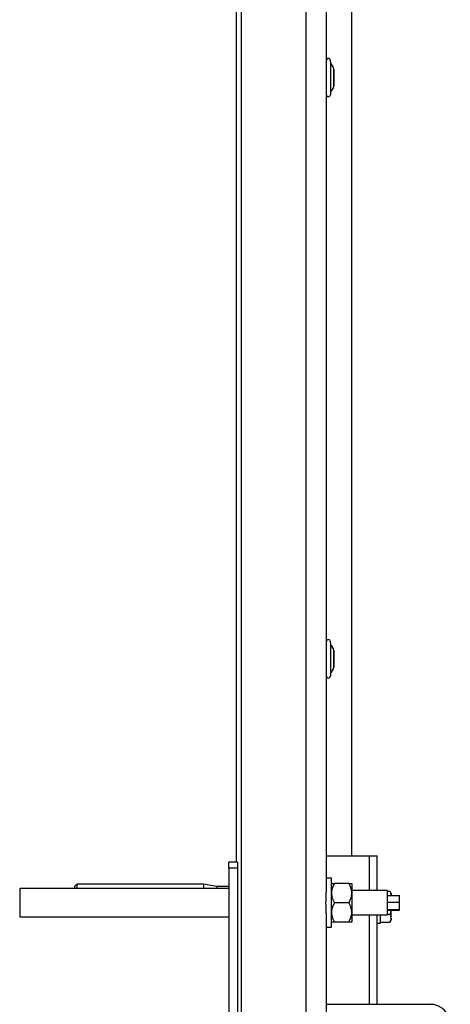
# Model space of a CAD drawing. Header units: millimetres. Extents: x -3787 to 418, y -511 to 3927.
# Tile 36 of 87: x -598 to -386, y 858 to 1342. Entities that reach past the tile are written whole.
import ezdxf

# ---------------------------------------------------------------- set-up
doc = ezdxf.new("R2010")
doc.units = ezdxf.units.MM

msp = doc.modelspace()

# ---------------------------------------------------------------- linework, layer by layer
at = {"color": 7, "linetype": 'Continuous', "lineweight": 25}
for p, q in [((-456.89, 7.81), (-456.89, 1745.81)), ((-446.89, 914.44), (-446.89, 1745.81)), ((-488.89, 1742.81), (-488.89, 14.81)), ((-434.39, 930.81), (-434.39, 1688.31)), ((-491.09, 927.81), (-491.09, 1679.81)), ((-444.89, 1321.62), (-444.89, 1322.26)), ((-444.89, 1321.62), (-444.89, 1305.36)), ((-443.09, 1317.94), (-443.2, 1317.94)), ((-443.2, 1317.63), (-443.2, 1317.94)), ((-443.09, 1317.63), (-443.09, 1317.94)), ((-443.2, 1309.68), (-443.2, 1317.63)), ((-443.2, 1309.68), (-443.09, 1309.68)), ((-444.89, 1035.62), (-444.89, 1036.26)), ((-444.89, 1035.62), (-444.89, 1019.36)), ((-443.09, 1031.94), (-443.2, 1031.94)), ((-443.2, 1031.63), (-443.2, 1031.94)), ((-443.2, 1023.68), (-443.2, 1031.63)), ((-443.09, 1031.63), (-443.09, 1031.94)), ((-443.2, 1023.68), (-443.09, 1023.68)), ((-446.89, 930.81), (-425.89, 930.81)), ((-421.89, 913.81), (-421.89, 930.81)), ((-490.69, 927.81), (-494.89, 927.81)), ((-490.69, 924.81), (-494.89, 924.81)), ((-494.89, 924.81), (-494.89, -30.19)), ((-490.69, 924.81), (-490.69, -30.19)), ((-569.69, 916.96), (-570.89, 915.76)), ((-507.41, 916.96), (-569.69, 916.96)), ((-569.69, 916.96), (-569.69, 914.81)), ((-500.89, 915.81), (-507.41, 916.96)), ((-507.41, 916.96), (-507.41, 914.81)), ((-494.89, 915.81), (-500.89, 915.81)), ((-500.89, 915.81), (-500.89, 914.81)), ((-444.39, 919.81), (-446.89, 919.81)), ((-435.86, 917.31), (-442.92, 917.31)), ((-494.89, 914.81), (-597.89, 914.81)), ((-597.89, 914.81), (-597.89, 900.81)), ((-416.89, 913.81), (-434.39, 913.81)), ((-415.57, 913.31), (-416.89, 913.31)), ((-416.89, 911.42), (-410.89, 911.42)), ((-414.99, 912.3), (-415.57, 913.32)), ((-410.89, 908.11), (-410.89, 911.42)), ((-435.86, 907.81), (-442.92, 907.81)), ((-416.89, 908.11), (-410.89, 908.11)), ((-410.89, 904.51), (-410.89, 908.11)), ((-446.89, 739.24), (-446.89, 901.18)), ((-434.39, 901.81), (-416.89, 901.81)), ((-421.89, 857.81), (-421.89, 901.81)), ((-416.89, 904.51), (-410.89, 904.51)), ((-416.89, 904.2), (-410.89, 904.2)), ((-415.57, 902.06), (-416.89, 902.06)), ((-416.89, 901.92), (-416.89, 901.93)), ((-415.24, 904.2), (-415.57, 902.06)), ((-410.89, 904.2), (-410.89, 904.51)), ((-597.89, 900.81), (-494.89, 900.81)), ((-435.86, 898.31), (-442.92, 898.31)), ((-421.89, 897.81), (-420.29, 897.81)), ((-420.29, 898.3), (-415.57, 898.3)), ((-415.57, 898.3), (-414.99, 899.32)), ((-446.89, 895.81), (-444.39, 895.81)), ((-446.89, 857.81), (-395.89, 857.81))]:
    msp.add_line(p, q, dxfattribs=at)
at = {"color": 8, "linetype": 'Continuous', "lineweight": 25}
for p, q in [((-425.89, 930.81), (-425.89, 913.81)), ((-425.89, 901.81), (-425.89, 857.81))]:
    msp.add_line(p, q, dxfattribs=at)
at = {"color": 7, "linetype": 'Continuous', "lineweight": 25}
for centre, radius, start, end in [((-445.89, 1322.26), 1, 0, 180), ((-450.23, 1316.15), 7.25, 14.3161, 42.5737), ((-450.23, 1311.47), 7.25, 317.4373, 345.6839), ((-445.89, 1305.36), 1, 180, 0), ((-445.89, 1036.26), 1, 0, 180), ((-450.23, 1030.15), 7.25, 14.3161, 42.5737), ((-450.23, 1025.47), 7.25, 317.4373, 345.6839), ((-445.89, 1019.36), 1, 180, 0)]:
    msp.add_arc(centre, radius, start, end, dxfattribs=at)
for points, knots in [([(-443.09, 1309.68), (-443.09, 1309.68), (-443.09, 1309.57), (-443.09, 1309.94), (-443.09, 1310.8), (-443.09, 1312.19), (-443.09, 1313.81), (-443.09, 1315.43), (-443.09, 1316.84), (-443.09, 1317.37), (-443.09, 1317.63)], [0, 0, 0, 0, 0.000324, 0.143135, 0.285946, 0.428757, 0.571567, 0.714378, 0.857189, 1, 1, 1, 1]), ([(-443.09, 1023.68), (-443.09, 1023.68), (-443.09, 1023.57), (-443.09, 1023.94), (-443.09, 1024.8), (-443.09, 1026.19), (-443.09, 1027.81), (-443.09, 1029.43), (-443.09, 1030.84), (-443.09, 1031.37), (-443.09, 1031.63)], [0, 0, 0, 0, 0.000324, 0.143135, 0.285946, 0.428757, 0.571567, 0.714378, 0.857189, 1, 1, 1, 1]), ([(-425.89, 930.81), (-425.37, 930.81), (-424.84, 930.81), (-423.88, 930.81), (-423.43, 930.81), (-422.69, 930.81), (-422.4, 930.81), (-422, 930.81), (-421.89, 930.81), (-421.89, 930.81)], [0, 0, 0, 0, 0.25, 0.25, 0.5, 0.5, 0.75, 0.75, 1, 1, 1, 1]), ([(-494.89, 924.81), (-494.89, 925.2), (-494.89, 925.59), (-494.89, 926.32), (-494.89, 926.65), (-494.89, 927.21), (-494.89, 927.43), (-494.89, 927.73), (-494.89, 927.81), (-494.89, 927.81)], [0, 0, 0, 0, 0.25, 0.25, 0.5, 0.5, 0.75, 0.75, 1, 1, 1, 1]), ([(-490.69, 927.81), (-490.69, 927.81), (-490.69, 927.81), (-490.69, 927.79), (-490.69, 927.77), (-490.69, 927.74), (-490.69, 927.7), (-490.69, 927.66), (-490.69, 927.55), (-490.69, 927.34), (-490.69, 926.94), (-490.69, 926.47), (-490.69, 926.02), (-490.69, 925.65), (-490.69, 925.37), (-490.69, 925.09), (-490.69, 924.9), (-490.69, 924.81)], [0, 0, 0, 0, 0.034551, 0.068855, 0.103013, 0.137124, 0.171291, 0.205614, 0.240191, 0.370053, 0.500029, 0.62989, 0.759866, 0.820149, 0.879905, 0.939676, 1, 1, 1, 1]), ([(-570.89, 915.76), (-570.89, 915.71), (-570.89, 915.63), (-570.89, 915.06), (-570.89, 914.81)], [0, 0, 0, 0, 0.568721, 1, 1, 1, 1]), ([(-444.39, 910.24), (-444.39, 911), (-444.39, 912.52), (-444.39, 914.6), (-444.39, 916.42), (-444.39, 917.9), (-444.39, 919), (-444.39, 919.69), (-444.39, 919.76), (-444.39, 919.8)], [0, 0, 0, 0, 0.14367, 0.287339, 0.431009, 0.574679, 0.718348, 0.862018, 1, 1, 1, 1]), ([(-442.92, 917.31), (-442.99, 917.2), (-443.11, 916.97), (-443.29, 916.64), (-443.45, 916.31), (-443.61, 915.98), (-443.75, 915.65), (-443.87, 915.32), (-444.02, 914.91), (-444.16, 914.4), (-444.28, 913.85), (-444.35, 913.38), (-444.38, 912.97), (-444.39, 912.7), (-444.39, 912.56)], [0, 0, 0, 0, 0.075954, 0.15025, 0.223017, 0.294394, 0.364535, 0.433606, 0.501788, 0.62778, 0.751437, 0.834899, 0.917554, 1, 1, 1, 1]), ([(-444.39, 917.31), (-444.39, 917.31), (-444.39, 917.31), (-444.38, 917.31), (-444.35, 917.31), (-444.32, 917.31), (-444.27, 917.31), (-444.16, 917.31), (-443.99, 917.31), (-443.78, 917.31), (-443.53, 917.31), (-443.25, 917.31), (-443.03, 917.31), (-442.92, 917.31)], [0, 0, 0, 0, 0.050324, 0.100597, 0.150956, 0.201537, 0.252473, 0.375657, 0.501384, 0.62054, 0.742805, 0.869044, 1, 1, 1, 1]), ([(-434.39, 912.56), (-434.39, 912.64), (-434.39, 912.8), (-434.41, 913.04), (-434.43, 913.29), (-434.46, 913.53), (-434.51, 913.9), (-434.62, 914.4), (-434.79, 915), (-435.01, 915.58), (-435.25, 916.15), (-435.54, 916.73), (-435.75, 917.11), (-435.86, 917.31)], [0, 0, 0, 0, 0.048847, 0.097698, 0.146681, 0.195921, 0.245541, 0.372283, 0.501379, 0.620543, 0.742811, 0.869049, 1, 1, 1, 1]), ([(-435.86, 917.31), (-435.8, 917.31), (-435.67, 917.31), (-435.49, 917.31), (-435.33, 917.31), (-435.18, 917.31), (-435.04, 917.31), (-434.91, 917.31), (-434.76, 917.31), (-434.61, 917.31), (-434.5, 917.31), (-434.43, 917.31), (-434.4, 917.31), (-434.39, 917.31), (-434.39, 917.31)], [0, 0, 0, 0, 0.0759584, 0.1502581, 0.2230264, 0.2944037, 0.3645433, 0.433612, 0.50179, 0.6300486, 0.7560024, 0.8379594, 0.9191022, 1, 1, 1, 1]), ([(-434.39, 917.31), (-434.39, 917.31), (-434.39, 917.2), (-434.39, 916.77), (-434.39, 916.45), (-434.39, 916.04)], [0, 0, 0, 0, 0.5, 0.5, 1, 1, 1, 1]), ([(-434.39, 916.04), (-434.39, 915.62), (-434.39, 915.11), (-434.39, 913.94), (-434.39, 913.28), (-434.39, 912.56)], [0, 0, 0, 0, 0.5, 0.5, 1, 1, 1, 1]), ([(-447.05, 910.24), (-447.04, 910.35), (-447.03, 910.56), (-447.02, 910.88), (-447.01, 911.19), (-446.99, 911.5), (-446.98, 911.81), (-446.96, 912.11), (-446.95, 912.49), (-446.93, 912.94), (-446.91, 913.46), (-446.89, 913.96), (-446.89, 914.28), (-446.89, 914.44)], [0, 0, 0, 0, 0.071037, 0.142013, 0.212981, 0.283992, 0.355099, 0.426354, 0.497808, 0.623726, 0.749209, 0.874539, 1, 1, 1, 1]), ([(-444.39, 912.56), (-444.39, 912.48), (-444.39, 912.31), (-444.38, 912.06), (-444.35, 911.81), (-444.32, 911.56), (-444.27, 911.19), (-444.16, 910.7), (-443.99, 910.11), (-443.78, 909.53), (-443.53, 908.96), (-443.25, 908.39), (-443.03, 908), (-442.92, 907.81)], [0, 0, 0, 0, 0.050324, 0.100597, 0.150956, 0.201537, 0.252473, 0.375657, 0.501384, 0.62054, 0.742805, 0.869044, 1, 1, 1, 1]), ([(-435.86, 907.81), (-435.8, 907.92), (-435.67, 908.14), (-435.49, 908.48), (-435.33, 908.81), (-435.18, 909.14), (-435.04, 909.47), (-434.91, 909.79), (-434.76, 910.21), (-434.61, 910.73), (-434.5, 911.28), (-434.43, 911.75), (-434.4, 912.16), (-434.39, 912.43), (-434.39, 912.56)], [0, 0, 0, 0, 0.075958, 0.150258, 0.223026, 0.294404, 0.364543, 0.433612, 0.50179, 0.630049, 0.756002, 0.837959, 0.919102, 1, 1, 1, 1]), ([(-434.39, 912.56), (-434.39, 911.84), (-434.39, 911.07), (-434.39, 909.47), (-434.39, 908.64), (-434.39, 906.98), (-434.39, 906.15), (-434.39, 904.55), (-434.39, 903.78), (-434.39, 903.06)], [0, 0, 0, 0, 0.25, 0.25, 0.5, 0.5, 0.75, 0.75, 1, 1, 1, 1]), ([(-416.89, 901.93), (-416.89, 902.18), (-416.89, 902.68), (-416.89, 904.44), (-416.89, 906.65), (-416.89, 909.06), (-416.89, 911.28), (-416.89, 912.92), (-416.89, 913.79), (-416.89, 913.72), (-416.89, 913.69)], [0, 0, 0, 0, 0.133689, 0.267379, 0.401068, 0.534758, 0.668447, 0.802137, 0.935826, 1, 1, 1, 1]), ([(-414.99, 911.44), (-414.99, 911.49), (-414.99, 911.6), (-415.01, 911.75), (-415.03, 911.94), (-415.08, 912.15), (-415.17, 912.46), (-415.32, 912.85), (-415.49, 913.16), (-415.57, 913.31)], [0, 0, 0, 0, 0.082341, 0.164728, 0.2476, 0.37415, 0.501946, 0.745918, 1, 1, 1, 1]), ([(-414.99, 912.31), (-414.99, 912.31), (-414.99, 912.23), (-414.99, 911.94), (-414.99, 911.72), (-414.99, 911.44)], [0, 0, 0, 0, 0.5, 0.5, 1, 1, 1, 1]), ([(-446.89, 901.18), (-446.89, 901.27), (-446.89, 901.46), (-446.9, 901.75), (-446.9, 902.04), (-446.91, 902.34), (-446.93, 902.64), (-446.94, 902.95), (-446.96, 903.52), (-447.01, 904.38), (-447.05, 905.53), (-447.09, 906.7), (-447.1, 907.69), (-447.09, 908.48), (-447.08, 909.07), (-447.07, 909.66), (-447.05, 910.05), (-447.05, 910.24)], [0, 0, 0, 0, 0.035687, 0.07133, 0.106955, 0.142592, 0.178266, 0.214008, 0.249843, 0.375292, 0.500288, 0.624959, 0.749359, 0.811964, 0.8745, 0.937126, 1, 1, 1, 1]), ([(-444.39, 895.82), (-444.39, 895.82), (-444.39, 895.74), (-444.39, 896.02), (-444.39, 896.68), (-444.39, 897.82), (-444.39, 899.34), (-444.39, 901.18), (-444.39, 903.27), (-444.39, 905.54), (-444.39, 907.91), (-444.39, 909.46), (-444.39, 910.24)], [0, 0, 0, 0, 0.00438, 0.115004, 0.225629, 0.336253, 0.446878, 0.557502, 0.668127, 0.778751, 0.889376, 1, 1, 1, 1]), ([(-442.92, 907.81), (-442.99, 907.7), (-443.11, 907.47), (-443.29, 907.14), (-443.45, 906.81), (-443.6, 906.48), (-443.74, 906.15), (-443.87, 905.83), (-444.01, 905.41), (-444.16, 904.9), (-444.28, 904.36), (-444.35, 903.88), (-444.38, 903.47), (-444.39, 903.2), (-444.39, 903.06)], [0, 0, 0, 0, 0.0757619, 0.1498752, 0.2224665, 0.2936747, 0.3636518, 0.4325632, 0.5005872, 0.626397, 0.7498225, 0.8338118, 0.9170005, 1, 1, 1, 1]), ([(-434.39, 903.06), (-434.39, 903.14), (-434.39, 903.3), (-434.41, 903.54), (-434.43, 903.78), (-434.46, 904.03), (-434.51, 904.39), (-434.62, 904.89), (-434.79, 905.49), (-435, 906.08), (-435.25, 906.65), (-435.53, 907.23), (-435.75, 907.61), (-435.86, 907.81)], [0, 0, 0, 0, 0.048666, 0.097338, 0.146139, 0.195194, 0.244625, 0.370865, 0.499433, 0.619047, 0.741782, 0.868515, 1, 1, 1, 1]), ([(-444.39, 903.06), (-444.39, 902.98), (-444.39, 902.81), (-444.38, 902.56), (-444.35, 902.32), (-444.32, 902.07), (-444.27, 901.7), (-444.16, 901.21), (-443.99, 900.62), (-443.78, 900.04), (-443.53, 899.47), (-443.25, 898.89), (-443.03, 898.5), (-442.92, 898.31)], [0, 0, 0, 0, 0.050022, 0.099993, 0.15005, 0.200324, 0.250946, 0.374002, 0.499586, 0.619158, 0.741854, 0.86855, 1, 1, 1, 1]), ([(-435.86, 898.31), (-435.8, 898.42), (-435.67, 898.64), (-435.49, 898.98), (-435.33, 899.31), (-435.18, 899.64), (-435.04, 899.96), (-434.91, 900.29), (-434.77, 900.71), (-434.62, 901.23), (-434.5, 901.78), (-434.43, 902.25), (-434.4, 902.66), (-434.39, 902.92), (-434.39, 903.06)], [0, 0, 0, 0, 0.075743, 0.149837, 0.222408, 0.293596, 0.363552, 0.432441, 0.500442, 0.629066, 0.755367, 0.83754, 0.918894, 1, 1, 1, 1]), ([(-434.39, 903.06), (-434.39, 902.34), (-434.39, 901.68), (-434.39, 900.51), (-434.39, 900), (-434.39, 899.17), (-434.39, 898.85), (-434.39, 898.42), (-434.39, 898.31), (-434.39, 898.31)], [0, 0, 0, 0, 0.25, 0.25, 0.5, 0.5, 0.75, 0.75, 1, 1, 1, 1]), ([(-420.29, 897.81), (-420.29, 897.93), (-420.29, 898.18), (-420.29, 899.75), (-420.29, 901.23), (-420.29, 901.81)], [0, 0, 0, 0, 0.37902, 0.75804, 1, 1, 1, 1]), ([(-414.99, 900.18), (-414.99, 900.23), (-414.99, 900.34), (-415.01, 900.49), (-415.03, 900.68), (-415.08, 900.89), (-415.17, 901.2), (-415.32, 901.59), (-415.49, 901.9), (-415.57, 902.06)], [0, 0, 0, 0, 0.0819939, 0.1640323, 0.2465502, 0.3725409, 0.4997601, 0.744787, 1, 1, 1, 1]), ([(-414.99, 900.18), (-414.99, 900.5), (-414.99, 901.14), (-414.99, 902.53), (-414.99, 903.59), (-414.99, 904.18), (-414.99, 904.2)], [0, 0, 0, 0, 0.3284227, 0.6568453, 0.985268, 1, 1, 1, 1]), ([(-442.92, 898.31), (-442.99, 898.31), (-443.11, 898.31), (-443.29, 898.31), (-443.45, 898.31), (-443.61, 898.31), (-443.75, 898.31), (-443.87, 898.31), (-444.02, 898.31), (-444.16, 898.31), (-444.28, 898.31), (-444.35, 898.31), (-444.38, 898.31), (-444.39, 898.31), (-444.39, 898.31)], [0, 0, 0, 0, 0.075954, 0.15025, 0.223017, 0.294394, 0.364535, 0.433606, 0.501788, 0.62778, 0.751437, 0.834899, 0.917554, 1, 1, 1, 1]), ([(-434.39, 898.31), (-434.39, 898.31), (-434.39, 898.31), (-434.41, 898.31), (-434.43, 898.31), (-434.46, 898.31), (-434.51, 898.31), (-434.62, 898.31), (-434.79, 898.31), (-435.01, 898.31), (-435.25, 898.31), (-435.54, 898.31), (-435.75, 898.31), (-435.86, 898.31)], [0, 0, 0, 0, 0.048847, 0.097698, 0.146681, 0.195921, 0.245541, 0.372283, 0.501379, 0.620543, 0.742811, 0.869049, 1, 1, 1, 1]), ([(-415.57, 898.3), (-415.54, 898.37), (-415.47, 898.49), (-415.37, 898.68), (-415.29, 898.86), (-415.21, 899.05), (-415.13, 899.28), (-415.06, 899.55), (-415, 899.86), (-414.99, 900.07), (-414.99, 900.18)], [0, 0, 0, 0, 0.103549, 0.20493, 0.304482, 0.402583, 0.499651, 0.668596, 0.834254, 1, 1, 1, 1]), ([(-414.99, 900.18), (-414.99, 899.9), (-414.99, 899.68), (-414.99, 899.38), (-414.99, 899.31), (-414.99, 899.31)], [0, 0, 0, 0, 0.5, 0.5, 1, 1, 1, 1]), ([(-414.99, 900.18), (-414.99, 899.9), (-414.99, 899.68), (-414.99, 899.38), (-414.99, 899.31), (-414.99, 899.31)], [0, 0, 0, 0, 0.5, 0.5, 1, 1, 1, 1]), ([(-385.89, 847.81), (-385.89, 847.91), (-385.89, 848.11), (-385.91, 848.42), (-385.93, 848.72), (-385.96, 849.03), (-386.01, 849.33), (-386.09, 849.85), (-386.27, 850.58), (-386.58, 851.51), (-387, 852.42), (-387.68, 853.59), (-388.77, 854.93), (-390.11, 856.02), (-391.28, 856.7), (-392.19, 857.12), (-393.12, 857.44), (-393.95, 857.63), (-394.67, 857.74), (-395.28, 857.8), (-395.69, 857.81), (-395.89, 857.81)], [0, 0, 0, 0, 0.019453, 0.038872, 0.058275, 0.077679, 0.097104, 0.116567, 0.178313, 0.240094, 0.304415, 0.368769, 0.500007, 0.631244, 0.695565, 0.75992, 0.821667, 0.883447, 0.922314, 0.961117, 1, 1, 1, 1])]:
    msp.add_open_spline(points, degree=3, knots=knots, dxfattribs=at)

doc.saveas('drawing.dxf')
